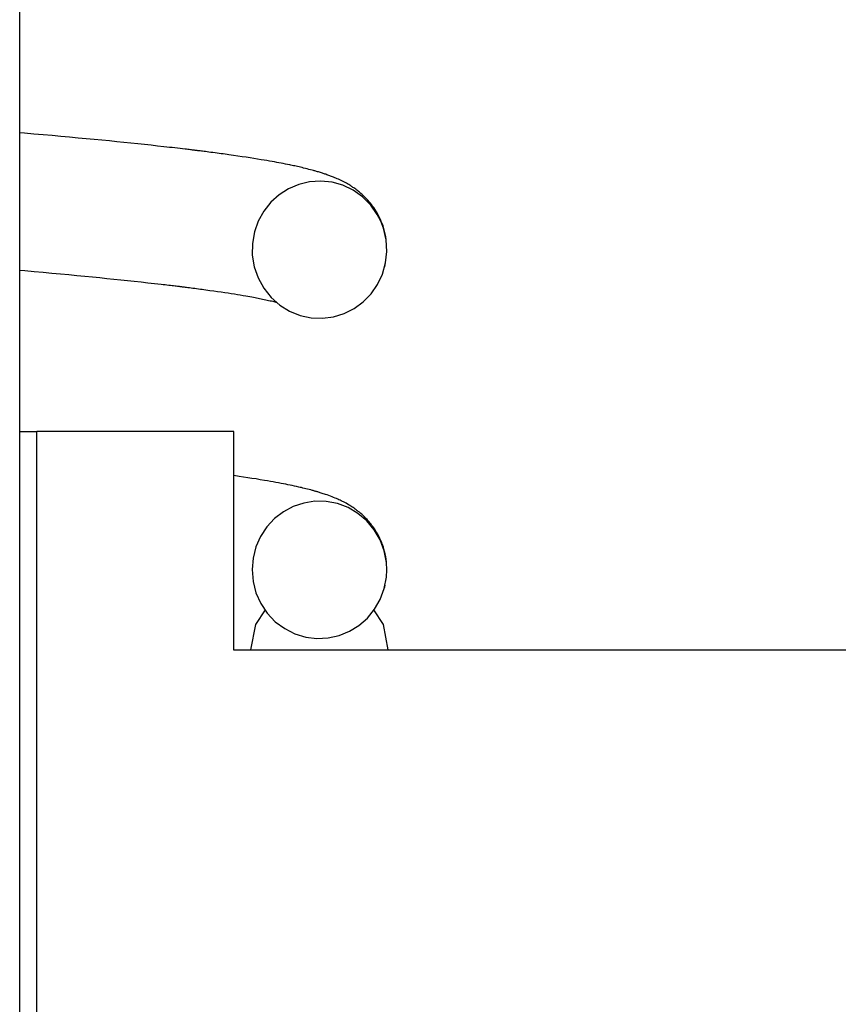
# Model space of a CAD drawing. Extents: x 1529 to 4201, y -422 to 622.
# Tile 217 of 256: x 2146.732 to 2147.209, y 114.878 to 115.453. Entities that reach past the tile are written whole.
import ezdxf

# ---------------------------------------------------------------- set-up
doc = ezdxf.new("R2010")
doc.units = 0
doc.header["$MEASUREMENT"] = 0
doc.layers.add('SPILL-BUCKET', color=1, linetype='CONTINUOUS')

msp = doc.modelspace()

# ---------------------------------------------------------------- linework, layer by layer
at = {"layer": 'SPILL-BUCKET', "color": 7, "linetype": 'Continuous'}
for p, q in [((2146.73153, 114.66424), (2146.73153, 116.17471)), ((2146.73429, 115.38677), (2146.73156, 115.38701)), ((2146.7398, 115.38629), (2146.73429, 115.38677)), ((2146.74524, 115.38581), (2146.7398, 115.38629)), ((2146.75046, 115.38535), (2146.74524, 115.38581)), ((2146.75561, 115.38489), (2146.75046, 115.38535)), ((2146.76063, 115.38443), (2146.75561, 115.38489)), ((2146.7656, 115.38397), (2146.76063, 115.38443)), ((2146.77033, 115.38352), (2146.7656, 115.38397)), ((2146.775, 115.38308), (2146.77033, 115.38352)), ((2146.77947, 115.38265), (2146.775, 115.38308)), ((2146.78388, 115.38222), (2146.77947, 115.38265)), ((2146.78815, 115.38179), (2146.78388, 115.38222)), ((2146.79236, 115.38137), (2146.78815, 115.38179)), ((2146.79645, 115.38095), (2146.79236, 115.38137)), ((2146.80049, 115.38053), (2146.79645, 115.38095)), ((2146.8044, 115.38011), (2146.80049, 115.38053)), ((2146.80826, 115.3797), (2146.8044, 115.38011)), ((2146.812, 115.37929), (2146.80826, 115.3797)), ((2146.81569, 115.37888), (2146.812, 115.37929)), ((2146.8173, 115.3787), (2146.81569, 115.37888)), ((2146.8189, 115.37852), (2146.8173, 115.3787)), ((2146.82048, 115.37834), (2146.8189, 115.37852)), ((2146.82205, 115.37816), (2146.82048, 115.37834)), ((2146.82359, 115.37798), (2146.82205, 115.37816)), ((2146.82513, 115.37781), (2146.82359, 115.37798)), ((2146.8266, 115.37763), (2146.82513, 115.37781)), ((2146.82806, 115.37746), (2146.8266, 115.37763)), ((2146.82888, 115.37736), (2146.82806, 115.37746)), ((2146.8297, 115.37726), (2146.82888, 115.37736)), ((2146.83043, 115.37718), (2146.8297, 115.37726)), ((2146.83115, 115.37709), (2146.83043, 115.37718)), ((2146.83178, 115.37701), (2146.83115, 115.37709)), ((2146.83242, 115.37693), (2146.83178, 115.37701)), ((2146.83296, 115.37687), (2146.83242, 115.37693)), ((2146.83351, 115.3768), (2146.83296, 115.37687)), ((2146.83396, 115.37675), (2146.83351, 115.3768)), ((2146.83442, 115.37669), (2146.83396, 115.37675)), ((2146.83479, 115.37664), (2146.83442, 115.37669)), ((2146.83515, 115.3766), (2146.83479, 115.37664)), ((2146.8355, 115.37655), (2146.83515, 115.3766)), ((2146.83584, 115.37651), (2146.8355, 115.37655)), ((2146.83636, 115.37645), (2146.83584, 115.37651)), ((2146.83686, 115.37639), (2146.83636, 115.37645)), ((2146.83755, 115.3763), (2146.83686, 115.37639)), ((2146.83823, 115.37621), (2146.83755, 115.3763)), ((2146.83909, 115.37611), (2146.83823, 115.37621)), ((2146.83994, 115.376), (2146.83909, 115.37611)), ((2146.84096, 115.37587), (2146.83994, 115.376)), ((2146.84198, 115.37574), (2146.84096, 115.37587)), ((2146.84316, 115.37558), (2146.84198, 115.37574)), ((2146.84433, 115.37543), (2146.84316, 115.37558)), ((2146.84556, 115.37527), (2146.84433, 115.37543)), ((2146.84677, 115.37511), (2146.84556, 115.37527)), ((2146.84795, 115.37495), (2146.84677, 115.37511)), ((2146.84913, 115.37479), (2146.84795, 115.37495)), ((2146.85027, 115.37464), (2146.84913, 115.37479)), ((2146.85141, 115.37448), (2146.85027, 115.37464)), ((2146.85251, 115.37433), (2146.85141, 115.37448)), ((2146.85361, 115.37418), (2146.85251, 115.37433)), ((2146.85627, 115.3738), (2146.85361, 115.37418)), ((2146.85888, 115.37342), (2146.85627, 115.3738)), ((2146.86131, 115.37307), (2146.85888, 115.37342)), ((2146.8637, 115.37271), (2146.86131, 115.37307)), ((2146.86597, 115.37236), (2146.8637, 115.37271)), ((2146.8682, 115.37201), (2146.86597, 115.37236)), ((2146.87037, 115.37166), (2146.8682, 115.37201)), ((2146.8725, 115.37131), (2146.87037, 115.37166)), ((2146.87414, 115.37103), (2146.8725, 115.37131)), ((2146.87575, 115.37076), (2146.87414, 115.37103)), ((2146.87731, 115.37049), (2146.87575, 115.37076)), ((2146.87884, 115.37022), (2146.87731, 115.37049)), ((2146.88024, 115.36997), (2146.87884, 115.37022)), ((2146.88162, 115.36972), (2146.88024, 115.36997)), ((2146.88285, 115.36948), (2146.88162, 115.36972)), ((2146.88407, 115.36925), (2146.88285, 115.36948)), ((2146.88535, 115.36901), (2146.88407, 115.36925)), ((2146.88661, 115.36876), (2146.88535, 115.36901)), ((2146.88787, 115.3685), (2146.88661, 115.36876)), ((2146.88911, 115.36825), (2146.88787, 115.3685)), ((2146.88979, 115.3681), (2146.88911, 115.36825)), ((2146.89048, 115.36796), (2146.88979, 115.3681)), ((2146.89125, 115.3678), (2146.89048, 115.36796)), ((2146.89201, 115.36763), (2146.89125, 115.3678)), ((2146.89285, 115.36745), (2146.89201, 115.36763)), ((2146.89369, 115.36726), (2146.89285, 115.36745)), ((2146.89458, 115.36706), (2146.89369, 115.36726)), ((2146.89547, 115.36685), (2146.89458, 115.36706)), ((2146.89633, 115.36665), (2146.89547, 115.36685)), ((2146.89719, 115.36645), (2146.89633, 115.36665)), ((2146.89826, 115.36619), (2146.89719, 115.36645)), ((2146.89931, 115.36592), (2146.89826, 115.36619)), ((2146.9003, 115.36567), (2146.89931, 115.36592)), ((2146.90127, 115.36542), (2146.9003, 115.36567)), ((2146.90213, 115.36519), (2146.90127, 115.36542)), ((2146.90298, 115.36495), (2146.90213, 115.36519)), ((2146.9034, 115.36484), (2146.90298, 115.36495)), ((2146.90381, 115.36472), (2146.9034, 115.36484)), ((2146.90427, 115.36459), (2146.90381, 115.36472)), ((2146.90473, 115.36446), (2146.90427, 115.36459)), ((2146.90527, 115.3643), (2146.90473, 115.36446)), ((2146.90581, 115.36414), (2146.90527, 115.3643)), ((2146.90641, 115.36396), (2146.90581, 115.36414)), ((2146.90702, 115.36377), (2146.90641, 115.36396)), ((2146.9076, 115.36359), (2146.90702, 115.36377)), ((2146.90817, 115.36341), (2146.9076, 115.36359)), ((2146.90869, 115.36324), (2146.90817, 115.36341)), ((2146.90071, 115.35842), (2146.89436, 115.35691)), ((2146.90722, 115.35885), (2146.90071, 115.35842)), ((2146.91379, 115.35815), (2146.90722, 115.35885)), ((2146.90921, 115.36307), (2146.90869, 115.36324)), ((2146.90967, 115.36291), (2146.90921, 115.36307)), ((2146.91014, 115.36276), (2146.90967, 115.36291)), ((2146.91071, 115.36256), (2146.91014, 115.36276)), ((2146.91129, 115.36235), (2146.91071, 115.36256)), ((2146.91185, 115.36215), (2146.91129, 115.36235)), ((2146.91242, 115.36195), (2146.91185, 115.36215)), ((2146.91299, 115.36173), (2146.91242, 115.36195)), ((2146.91357, 115.36151), (2146.91299, 115.36173)), ((2146.91415, 115.36128), (2146.91357, 115.36151)), ((2146.92015, 115.35636), (2146.91379, 115.35815)), ((2146.91474, 115.36105), (2146.91415, 115.36128)), ((2146.91536, 115.36079), (2146.91474, 115.36105)), ((2146.91599, 115.36053), (2146.91536, 115.36079)), ((2146.91673, 115.36021), (2146.91599, 115.36053)), ((2146.91748, 115.35987), (2146.91673, 115.36021)), ((2146.91829, 115.3595), (2146.91748, 115.35987)), ((2146.91911, 115.35911), (2146.91829, 115.3595)), ((2146.91989, 115.35872), (2146.91911, 115.35911)), ((2146.92069, 115.35831), (2146.91989, 115.35872)), ((2146.92142, 115.35792), (2146.92069, 115.35831)), ((2146.92217, 115.35751), (2146.92142, 115.35792)), ((2146.88837, 115.35435), (2146.88288, 115.35085)), ((2146.89436, 115.35691), (2146.88837, 115.35435)), ((2146.92618, 115.35347), (2146.92015, 115.35636)), ((2146.92284, 115.35714), (2146.92217, 115.35751)), ((2146.92351, 115.35674), (2146.92284, 115.35714)), ((2146.9241, 115.35638), (2146.92351, 115.35674)), ((2146.92471, 115.356), (2146.9241, 115.35638)), ((2146.92511, 115.35574), (2146.92471, 115.356)), ((2146.92552, 115.35548), (2146.92511, 115.35574)), ((2146.92602, 115.35515), (2146.92552, 115.35548)), ((2146.92651, 115.35482), (2146.92602, 115.35515)), ((2146.93163, 115.34959), (2146.92618, 115.35347)), ((2146.92708, 115.35441), (2146.92651, 115.35482)), ((2146.92765, 115.354), (2146.92708, 115.35441)), ((2146.92823, 115.35357), (2146.92765, 115.354)), ((2146.92881, 115.35312), (2146.92823, 115.35357)), ((2146.92932, 115.35272), (2146.92881, 115.35312)), ((2146.92983, 115.3523), (2146.92932, 115.35272)), ((2146.93026, 115.35194), (2146.92983, 115.3523)), ((2146.9307, 115.35156), (2146.93026, 115.35194)), ((2146.878, 115.34643), (2146.87391, 115.34127)), ((2146.88288, 115.35085), (2146.878, 115.34643)), ((2146.93118, 115.35114), (2146.9307, 115.35156)), ((2146.93167, 115.3507), (2146.93118, 115.35114)), ((2146.93635, 115.34485), (2146.93163, 115.34959)), ((2146.93224, 115.35017), (2146.93167, 115.3507)), ((2146.93281, 115.34962), (2146.93224, 115.35017)), ((2146.93337, 115.34905), (2146.93281, 115.34962)), ((2146.93394, 115.34846), (2146.93337, 115.34905)), ((2146.93471, 115.34763), (2146.93394, 115.34846)), ((2146.93547, 115.34676), (2146.93471, 115.34763)), ((2146.93616, 115.34593), (2146.93547, 115.34676)), ((2146.87391, 115.34127), (2146.87068, 115.3354)), ((2146.93684, 115.34507), (2146.93616, 115.34593)), ((2146.94022, 115.3394), (2146.93635, 115.34485)), ((2146.93749, 115.3442), (2146.93684, 115.34507)), ((2146.93812, 115.34332), (2146.93749, 115.3442)), ((2146.93873, 115.34243), (2146.93812, 115.34332)), ((2146.93931, 115.34152), (2146.93873, 115.34243)), ((2146.93987, 115.3406), (2146.93931, 115.34152)), ((2146.94042, 115.33965), (2146.93987, 115.3406)), ((2146.87068, 115.3354), (2146.86846, 115.32909)), ((2146.94226, 115.33544), (2146.94022, 115.3394)), ((2146.94095, 115.33865), (2146.94042, 115.33965)), ((2146.94149, 115.33759), (2146.94095, 115.33865)), ((2146.94202, 115.33645), (2146.94149, 115.33759)), ((2146.94255, 115.33525), (2146.94202, 115.33645)), ((2146.94386, 115.33128), (2146.94226, 115.33544)), ((2146.94306, 115.33396), (2146.94255, 115.33525)), ((2146.86846, 115.32909), (2146.8673, 115.32238)), ((2146.94355, 115.33261), (2146.94306, 115.33396)), ((2146.94402, 115.33114), (2146.94355, 115.33261)), ((2146.9454, 115.3246), (2146.94386, 115.33128)), ((2146.94444, 115.32963), (2146.94402, 115.33114)), ((2146.94483, 115.32798), (2146.94444, 115.32963)), ((2146.94516, 115.3263), (2146.94483, 115.32798)), ((2146.9454, 115.32479), (2146.94516, 115.3263)), ((2146.94581, 115.31775), (2146.9454, 115.3246)), ((2146.8673, 115.32238), (2146.86726, 115.31557)), ((2146.94507, 115.31102), (2146.94581, 115.31775)), ((2146.86726, 115.31557), (2146.86838, 115.30879)), ((2146.73155, 115.30677), (2146.73445, 115.30651)), ((2146.73445, 115.30651), (2146.73989, 115.30604)), ((2146.73989, 115.30604), (2146.74526, 115.30556)), ((2146.86838, 115.30879), (2146.87062, 115.30228)), ((2146.94323, 115.30449), (2146.94507, 115.31102)), ((2146.94455, 115.30875), (2146.94463, 115.30903)), ((2146.94463, 115.30903), (2146.9447, 115.30933)), ((2146.9447, 115.30933), (2146.94484, 115.30997)), ((2146.74526, 115.30556), (2146.75037, 115.30509)), ((2146.75037, 115.30509), (2146.75542, 115.30463)), ((2146.75542, 115.30463), (2146.76023, 115.30418)), ((2146.76023, 115.30418), (2146.76497, 115.30373)), ((2146.76497, 115.30373), (2146.76948, 115.3033)), ((2146.76948, 115.3033), (2146.77392, 115.30287)), ((2146.77392, 115.30287), (2146.77821, 115.30245)), ((2146.77821, 115.30245), (2146.78243, 115.30203)), ((2146.78243, 115.30203), (2146.78652, 115.30161)), ((2146.78652, 115.30161), (2146.79055, 115.30119)), ((2146.79055, 115.30119), (2146.79446, 115.30078)), ((2146.79446, 115.30078), (2146.79831, 115.30037)), ((2146.79831, 115.30037), (2146.80239, 115.29993)), ((2146.87062, 115.30228), (2146.87392, 115.29628)), ((2146.94038, 115.29847), (2146.94323, 115.30449)), ((2146.80239, 115.29993), (2146.80639, 115.29949)), ((2146.80639, 115.29949), (2146.81026, 115.29905)), ((2146.81026, 115.29905), (2146.81404, 115.29862)), ((2146.81404, 115.29862), (2146.81521, 115.29848)), ((2146.81521, 115.29848), (2146.81636, 115.29835)), ((2146.81636, 115.29835), (2146.81747, 115.29822)), ((2146.81747, 115.29822), (2146.81858, 115.29809)), ((2146.81858, 115.29809), (2146.81955, 115.29797)), ((2146.81955, 115.29797), (2146.82051, 115.29786)), ((2146.82051, 115.29786), (2146.82135, 115.29776)), ((2146.82135, 115.29776), (2146.82218, 115.29766)), ((2146.82218, 115.29766), (2146.82287, 115.29757)), ((2146.82287, 115.29757), (2146.82357, 115.29749)), ((2146.82357, 115.29749), (2146.82405, 115.29743)), ((2146.82405, 115.29743), (2146.82453, 115.29737)), ((2146.82453, 115.29737), (2146.82492, 115.29732)), ((2146.82492, 115.29732), (2146.82531, 115.29727)), ((2146.82531, 115.29727), (2146.82563, 115.29723)), ((2146.82563, 115.29723), (2146.82595, 115.29719)), ((2146.82595, 115.29719), (2146.82641, 115.29714)), ((2146.82641, 115.29714), (2146.82686, 115.29708)), ((2146.82686, 115.29708), (2146.8275, 115.297)), ((2146.8275, 115.297), (2146.82813, 115.29692)), ((2146.82813, 115.29692), (2146.82893, 115.29682)), ((2146.82893, 115.29682), (2146.82973, 115.29672)), ((2146.82973, 115.29672), (2146.83064, 115.2966)), ((2146.83064, 115.2966), (2146.83154, 115.29649)), ((2146.83154, 115.29649), (2146.8326, 115.29635)), ((2146.8326, 115.29635), (2146.83364, 115.29622)), ((2146.83364, 115.29622), (2146.83476, 115.29607)), ((2146.83476, 115.29607), (2146.83588, 115.29592)), ((2146.83588, 115.29592), (2146.83696, 115.29578)), ((2146.83696, 115.29578), (2146.83804, 115.29564)), ((2146.83804, 115.29564), (2146.83908, 115.29549)), ((2146.83908, 115.29549), (2146.84012, 115.29535)), ((2146.84012, 115.29535), (2146.84251, 115.29502)), ((2146.84251, 115.29502), (2146.84484, 115.2947)), ((2146.84484, 115.2947), (2146.84703, 115.29438)), ((2146.84703, 115.29438), (2146.84916, 115.29407)), ((2146.87392, 115.29628), (2146.87819, 115.29092)), ((2146.93658, 115.293), (2146.94038, 115.29847)), ((2146.84916, 115.29407), (2146.85115, 115.29377)), ((2146.85115, 115.29377), (2146.8531, 115.29348)), ((2146.8531, 115.29348), (2146.85496, 115.29319)), ((2146.85496, 115.29319), (2146.85679, 115.2929)), ((2146.85679, 115.2929), (2146.85855, 115.29261)), ((2146.85855, 115.29261), (2146.86027, 115.29233)), ((2146.86027, 115.29233), (2146.86193, 115.29205)), ((2146.86193, 115.29205), (2146.86355, 115.29177)), ((2146.86355, 115.29177), (2146.86474, 115.29156)), ((2146.86474, 115.29156), (2146.86591, 115.29135)), ((2146.86591, 115.29135), (2146.86695, 115.29116)), ((2146.86695, 115.29116), (2146.86798, 115.29098)), ((2146.86798, 115.29098), (2146.86889, 115.2908)), ((2146.86889, 115.2908), (2146.86978, 115.29063)), ((2146.86978, 115.29063), (2146.87066, 115.29046)), ((2146.87066, 115.29046), (2146.87151, 115.29029)), ((2146.87151, 115.29029), (2146.8724, 115.29011)), ((2146.8724, 115.29011), (2146.87327, 115.28994)), ((2146.87327, 115.28994), (2146.87418, 115.28975)), ((2146.87418, 115.28975), (2146.87507, 115.28956)), ((2146.87507, 115.28956), (2146.87596, 115.28936)), ((2146.87596, 115.28936), (2146.87682, 115.28917)), ((2146.87682, 115.28917), (2146.87766, 115.28898)), ((2146.87766, 115.28898), (2146.87845, 115.2888)), ((2146.87819, 115.29092), (2146.88325, 115.28644)), ((2146.87845, 115.2888), (2146.87916, 115.28863)), ((2146.87916, 115.28863), (2146.87984, 115.28846)), ((2146.932, 115.2883), (2146.93658, 115.293)), ((2146.87984, 115.28846), (2146.88043, 115.28831)), ((2146.88043, 115.28831), (2146.881, 115.28817)), ((2146.881, 115.28817), (2146.88117, 115.28813)), ((2146.88325, 115.28644), (2146.889, 115.28288)), ((2146.889, 115.28288), (2146.89516, 115.28041)), ((2146.92089, 115.28151), (2146.92671, 115.28443)), ((2146.92671, 115.28443), (2146.932, 115.2883)), ((2146.89516, 115.28041), (2146.90164, 115.27902)), ((2146.90164, 115.27902), (2146.90818, 115.27876)), ((2146.90818, 115.27876), (2146.91466, 115.27959)), ((2146.91466, 115.27959), (2146.92089, 115.28151)), ((2146.85961, 115.18638), (2146.85646, 115.18684)), ((2146.86211, 115.18601), (2146.85961, 115.18638)), ((2146.86457, 115.18564), (2146.86211, 115.18601)), ((2146.86704, 115.18525), (2146.86457, 115.18564)), ((2146.86947, 115.18487), (2146.86704, 115.18525)), ((2146.87194, 115.18447), (2146.86947, 115.18487)), ((2146.87435, 115.18406), (2146.87194, 115.18447)), ((2146.87611, 115.18377), (2146.87435, 115.18406)), ((2146.87783, 115.18346), (2146.87611, 115.18377)), ((2146.87947, 115.18317), (2146.87783, 115.18346)), ((2146.88108, 115.18288), (2146.87947, 115.18317)), ((2146.8826, 115.1826), (2146.88108, 115.18288)), ((2146.88409, 115.18231), (2146.8826, 115.1826)), ((2146.88548, 115.18204), (2146.88409, 115.18231)), ((2146.88685, 115.18177), (2146.88548, 115.18204)), ((2146.8881, 115.18152), (2146.88685, 115.18177)), ((2146.88934, 115.18126), (2146.8881, 115.18152)), ((2146.89058, 115.181), (2146.88934, 115.18126)), ((2146.89181, 115.18074), (2146.89058, 115.181)), ((2146.89309, 115.18046), (2146.89181, 115.18074)), ((2146.89435, 115.18018), (2146.89309, 115.18046)), ((2146.89516, 115.17999), (2146.89435, 115.18018)), ((2146.89595, 115.17981), (2146.89516, 115.17999)), ((2146.89681, 115.1796), (2146.89595, 115.17981)), ((2146.89767, 115.1794), (2146.89681, 115.1796)), ((2146.89859, 115.17917), (2146.89767, 115.1794)), ((2146.8995, 115.17894), (2146.89859, 115.17917)), ((2146.90046, 115.17869), (2146.8995, 115.17894)), ((2146.90141, 115.17845), (2146.90046, 115.17869)), ((2146.90189, 115.17831), (2146.90141, 115.17845)), ((2146.90238, 115.17818), (2146.90189, 115.17831)), ((2146.9028, 115.17807), (2146.90238, 115.17818)), ((2146.90323, 115.17795), (2146.9028, 115.17807)), ((2146.90361, 115.17784), (2146.90323, 115.17795)), ((2146.90398, 115.17774), (2146.90361, 115.17784)), ((2146.90432, 115.17764), (2146.90398, 115.17774)), ((2146.90465, 115.17755), (2146.90432, 115.17764)), ((2146.90505, 115.17743), (2146.90465, 115.17755)), ((2146.90545, 115.17731), (2146.90505, 115.17743)), ((2146.90593, 115.17717), (2146.90545, 115.17731)), ((2146.9064, 115.17703), (2146.90593, 115.17717)), ((2146.90695, 115.17686), (2146.9064, 115.17703)), ((2146.90749, 115.17669), (2146.90695, 115.17686)), ((2146.9081, 115.1765), (2146.90749, 115.17669)), ((2146.90871, 115.1763), (2146.9081, 115.1765)), ((2146.90934, 115.17609), (2146.90871, 115.1763)), ((2146.90996, 115.17588), (2146.90934, 115.17609)), ((2146.91099, 115.17553), (2146.90996, 115.17588)), ((2146.91202, 115.17516), (2146.91099, 115.17553)), ((2146.91295, 115.17481), (2146.91202, 115.17516)), ((2146.91389, 115.17445), (2146.91295, 115.17481)), ((2146.91473, 115.17412), (2146.91389, 115.17445)), ((2146.91557, 115.17377), (2146.91473, 115.17412)), ((2146.91634, 115.17344), (2146.91557, 115.17377)), ((2146.89121, 115.16878), (2146.88546, 115.16573)), ((2146.89739, 115.17084), (2146.89121, 115.16878)), ((2146.90385, 115.17183), (2146.89739, 115.17084)), ((2146.91039, 115.17172), (2146.90385, 115.17183)), ((2146.91691, 115.17048), (2146.91039, 115.17172)), ((2146.91711, 115.1731), (2146.91634, 115.17344)), ((2146.92312, 115.16816), (2146.91691, 115.17048)), ((2146.91783, 115.17278), (2146.91711, 115.1731)), ((2146.91856, 115.17244), (2146.91783, 115.17278)), ((2146.91922, 115.17212), (2146.91856, 115.17244)), ((2146.91989, 115.17179), (2146.91922, 115.17212)), ((2146.92055, 115.17145), (2146.91989, 115.17179)), ((2146.92124, 115.17109), (2146.92055, 115.17145)), ((2146.92201, 115.17067), (2146.92124, 115.17109)), ((2146.92279, 115.17023), (2146.92201, 115.17067)), ((2146.92326, 115.16996), (2146.92279, 115.17023)), ((2146.92894, 115.16474), (2146.92312, 115.16816)), ((2146.92373, 115.16967), (2146.92326, 115.16996)), ((2146.92427, 115.16934), (2146.92373, 115.16967)), ((2146.92482, 115.169), (2146.92427, 115.16934)), ((2146.92544, 115.1686), (2146.92482, 115.169)), ((2146.92607, 115.16818), (2146.92544, 115.1686)), ((2146.92669, 115.16775), (2146.92607, 115.16818)), ((2146.88546, 115.16573), (2146.88026, 115.16172)), ((2146.92731, 115.16732), (2146.92669, 115.16775)), ((2146.92781, 115.16695), (2146.92731, 115.16732)), ((2146.92832, 115.16657), (2146.92781, 115.16695)), ((2146.92872, 115.16626), (2146.92832, 115.16657)), ((2146.92912, 115.16594), (2146.92872, 115.16626)), ((2146.9341, 115.16038), (2146.92894, 115.16474)), ((2146.92943, 115.1657), (2146.92912, 115.16594)), ((2146.92974, 115.16544), (2146.92943, 115.1657)), ((2146.93015, 115.1651), (2146.92974, 115.16544)), ((2146.93058, 115.16474), (2146.93015, 115.1651)), ((2146.93113, 115.16425), (2146.93058, 115.16474)), ((2146.93168, 115.16376), (2146.93113, 115.16425)), ((2146.93233, 115.16314), (2146.93168, 115.16376)), ((2146.93299, 115.16251), (2146.93233, 115.16314)), ((2146.93361, 115.16187), (2146.93299, 115.16251)), ((2146.87579, 115.15693), (2146.87212, 115.15136)), ((2146.88026, 115.16172), (2146.87579, 115.15693)), ((2146.93423, 115.16122), (2146.93361, 115.16187)), ((2146.93848, 115.15515), (2146.9341, 115.16038)), ((2146.93485, 115.16053), (2146.93423, 115.16122)), ((2146.93548, 115.15981), (2146.93485, 115.16053)), ((2146.93602, 115.15916), (2146.93548, 115.15981)), ((2146.93657, 115.15849), (2146.93602, 115.15916)), ((2146.93711, 115.15779), (2146.93657, 115.15849)), ((2146.93763, 115.15708), (2146.93711, 115.15779)), ((2146.93818, 115.1563), (2146.93763, 115.15708)), ((2146.87212, 115.15136), (2146.86941, 115.14527)), ((2146.93871, 115.15552), (2146.93818, 115.1563)), ((2146.94192, 115.14926), (2146.93848, 115.15515)), ((2146.93926, 115.15467), (2146.93871, 115.15552)), ((2146.93979, 115.15381), (2146.93926, 115.15467)), ((2146.94032, 115.15289), (2146.93979, 115.15381)), ((2146.94083, 115.15195), (2146.94032, 115.15289)), ((2146.9413, 115.15104), (2146.94083, 115.15195)), ((2146.94176, 115.15009), (2146.9413, 115.15104)), ((2146.86941, 115.14527), (2146.86772, 115.1387)), ((2146.94212, 115.14931), (2146.94176, 115.15009)), ((2146.9443, 115.14287), (2146.94192, 115.14926)), ((2146.94247, 115.1485), (2146.94212, 115.14931)), ((2146.94278, 115.14775), (2146.94247, 115.1485)), ((2146.94308, 115.14696), (2146.94278, 115.14775)), ((2146.94342, 115.14602), (2146.94308, 115.14696)), ((2146.94375, 115.14506), (2146.94342, 115.14602)), ((2146.94412, 115.14384), (2146.94375, 115.14506)), ((2146.94446, 115.1426), (2146.94412, 115.14384)), ((2146.94559, 115.13617), (2146.9443, 115.14287)), ((2146.94482, 115.14111), (2146.94446, 115.1426)), ((2146.94512, 115.13961), (2146.94482, 115.14111)), ((2146.94537, 115.1381), (2146.94512, 115.13961)), ((2146.86772, 115.1387), (2146.86713, 115.13194)), ((2146.94556, 115.13659), (2146.94537, 115.1381)), ((2146.9456, 115.13622), (2146.94556, 115.13659)), ((2146.94582, 115.13185), (2146.94559, 115.13617)), ((2146.86713, 115.13194), (2146.8677, 115.1251)), ((2146.94559, 115.12753), (2146.94582, 115.13185)), ((2146.8677, 115.1251), (2146.8694, 115.11845)), ((2146.94431, 115.1209), (2146.94559, 115.12753)), ((2146.94452, 115.12169), (2146.94481, 115.12292)), ((2146.8694, 115.11845), (2146.8722, 115.11218)), ((2146.94197, 115.11457), (2146.94431, 115.1209)), ((2146.9444, 115.12121), (2146.94446, 115.12144)), ((2146.94446, 115.12144), (2146.94452, 115.12169)), ((2146.8722, 115.11218), (2146.87602, 115.10647)), ((2146.93866, 115.10882), (2146.94197, 115.11457)), ((2146.86931, 115.09992), (2146.8749, 115.10842)), ((2146.87602, 115.10647), (2146.88071, 115.10157)), ((2146.93445, 115.10369), (2146.93866, 115.10882)), ((2146.93806, 115.10842), (2146.94364, 115.09992)), ((2146.8665, 115.0852), (2146.86931, 115.09992)), ((2146.88071, 115.10157), (2146.88616, 115.09752)), ((2146.92395, 115.09596), (2146.92952, 115.09939)), ((2146.92952, 115.09939), (2146.93445, 115.10369)), ((2146.94364, 115.09992), (2146.94645, 115.0852)), ((2146.88616, 115.09752), (2146.89212, 115.09454)), ((2146.89212, 115.09454), (2146.8985, 115.09261)), ((2146.91156, 115.09212), (2146.91791, 115.09352)), ((2146.91791, 115.09352), (2146.92395, 115.09596)), ((2146.8985, 115.09261), (2146.90501, 115.09181)), ((2146.90501, 115.09181), (2146.91156, 115.09212))]:
    msp.add_line(p, q, dxfattribs=at)
at = {"layer": 'SPILL-BUCKET', "color": 1, "linetype": 'Continuous'}
for p, q in [((2146.73153, 115.21261), (2146.73902, 115.21261)), ((2146.73902, 115.21261), (2146.74153, 115.21261)), ((2146.74153, 114.76792), (2146.74153, 115.21261)), ((2146.85645, 115.21261), (2146.74153, 115.21261)), ((2146.85645, 115.08501), (2146.85645, 115.21261)), ((2147.37609, 115.08501), (2146.85645, 115.08501))]:
    msp.add_line(p, q, dxfattribs=at)

doc.saveas('drawing.dxf')
